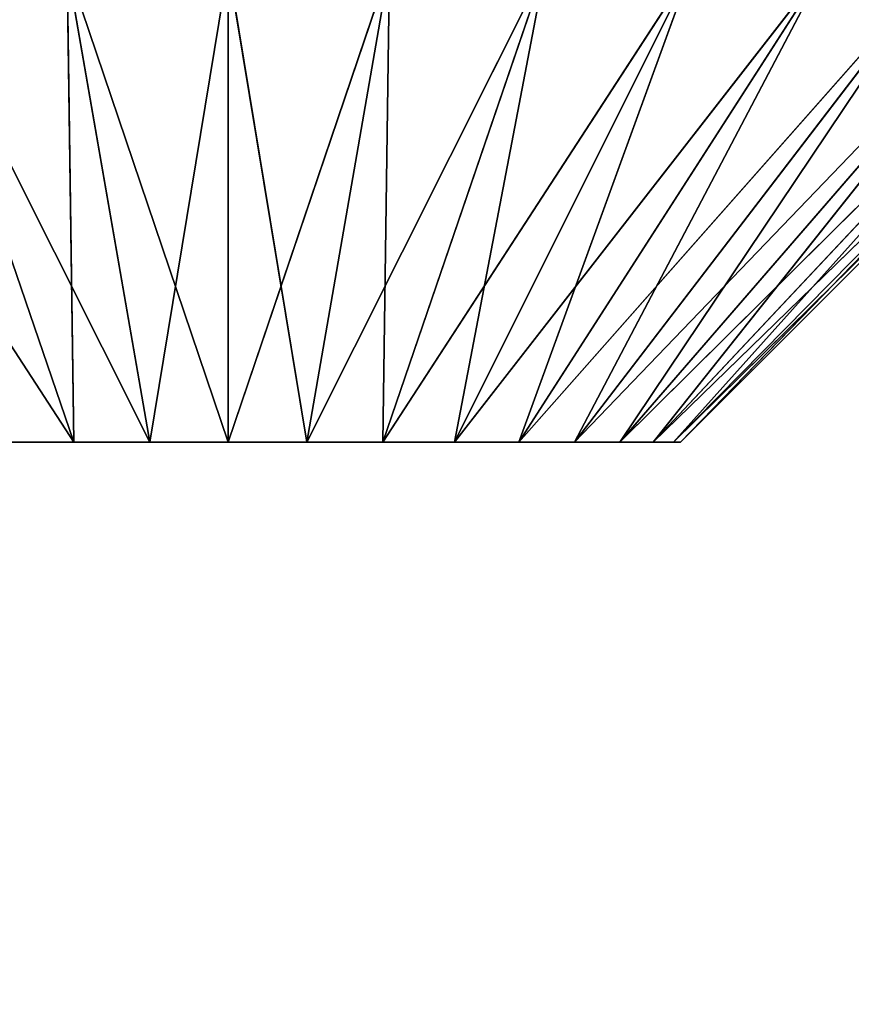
# Model space of a CAD drawing. Extents: x 1018 to 1408, y 0 to 124.
# Tile 241 of 244: x 1237.3 to 1239.05, y 114.77 to 116.84. Entities that reach past the tile are written whole.
import ezdxf

# ---------------------------------------------------------------- set-up
doc = ezdxf.new("R2010")
doc.units = 0
doc.header["$LTSCALE"] = 25.4
doc.layers.get('0').update_dxf_attribs({"color": 13, "linetype": 'CONTINUOUS'})

# ---------------------------------------------------------------- blocks, each defined once
blk = doc.blocks.new('PILLS-II-8264-8270_STL_1')
at = {"color": 7}
for p, q in [((222.2, 53.9255, 7.2617), (222.365, 52.9111, 8.2617)), ((222.2, 52.9255, 8.2617), (222.2, 53.9255, 7.2617)), ((222.2, 52.9255, 8.2617), (222.2, 53.9255, 7.2617)), ((222.2, 53.9255, 7.2617), (222.365, 52.9111, 8.2617)), ((222.035, 52.9111, 8.2617), (221.8614, 53.8959, 7.2617)), ((222.035, 52.9111, 8.2617), (221.8614, 53.8959, 7.2617)), ((222.2, 52.9255, 8.2617), (221.8614, 53.8959, 7.2617)), ((222.2, 52.9255, 8.2617), (221.8614, 53.8959, 7.2617)), ((222.365, 52.9111, 8.2617), (222.5386, 53.8959, 7.2617)), ((222.365, 52.9111, 8.2617), (222.5386, 53.8959, 7.2617)), ((222.5249, 52.8682, 8.2617), (222.5386, 53.8959, 7.2617)), ((222.5249, 52.8682, 8.2617), (222.5386, 53.8959, 7.2617)), ((221.8751, 52.8682, 8.2617), (221.5331, 53.8079, 7.2617)), ((221.8751, 52.8682, 8.2617), (221.5331, 53.8079, 7.2617)), ((222.035, 52.9111, 8.2617), (221.5331, 53.8079, 7.2617)), ((222.035, 52.9111, 8.2617), (221.5331, 53.8079, 7.2617)), ((222.5249, 52.8682, 8.2617), (222.8669, 53.8079, 7.2617)), ((222.5249, 52.8682, 8.2617), (222.8669, 53.8079, 7.2617)), ((222.675, 52.7982, 8.2617), (222.8669, 53.8079, 7.2617)), ((222.675, 52.7982, 8.2617), (222.8669, 53.8079, 7.2617)), ((221.8751, 52.8682, 8.2617), (221.225, 53.6642, 7.2617)), ((221.8751, 52.8682, 8.2617), (221.225, 53.6642, 7.2617)), ((222.675, 52.7982, 8.2617), (223.175, 53.6642, 7.2617)), ((222.675, 52.7982, 8.2617), (223.175, 53.6642, 7.2617)), ((222.8106, 52.7032, 8.2617), (223.175, 53.6642, 7.2617)), ((222.8106, 52.7032, 8.2617), (223.175, 53.6642, 7.2617)), ((222.8106, 52.7032, 8.2617), (223.4534, 53.4693, 7.2617)), ((222.8106, 52.7032, 8.2617), (223.4534, 53.4693, 7.2617)), ((222.9277, 52.5861, 8.2617), (223.4534, 53.4693, 7.2617)), ((222.9277, 52.5861, 8.2617), (223.4534, 53.4693, 7.2617)), ((222.9277, 52.5861, 8.2617), (223.6938, 53.2289, 7.2617)), ((222.9277, 52.5861, 8.2617), (223.6938, 53.2289, 7.2617)), ((223.0227, 52.4505, 8.2617), (223.6938, 53.2289, 7.2617)), ((223.0227, 52.4505, 8.2617), (223.6938, 53.2289, 7.2617)), ((223.0227, 52.4505, 8.2617), (223.8887, 52.9505, 7.2617)), ((223.0227, 52.4505, 8.2617), (223.8887, 52.9505, 7.2617)), ((223.0927, 52.3004, 8.2617), (223.8887, 52.9505, 7.2617)), ((223.0927, 52.3004, 8.2617), (223.8887, 52.9505, 7.2617)), ((222.2, 52.9255, 8.2617), (222.035, 52.9111, 8.2617)), ((222.2, 52.9255, 8.2617), (222.035, 52.9111, 8.2617)), ((222.365, 52.9111, 8.2617), (222.2, 52.9255, 8.2617)), ((222.2, 52.9255, 8.2617), (222.2, 51.9755, 8.2617)), ((222.2, 52.9255, 8.2617), (222.2, 51.9755, 8.2617)), ((222.365, 52.9111, 8.2617), (222.2, 52.9255, 8.2617)), ((222.035, 52.9111, 8.2617), (221.8751, 52.8682, 8.2617)), ((222.035, 52.9111, 8.2617), (221.8751, 52.8682, 8.2617)), ((222.2, 51.9755, 8.2617), (222.035, 52.9111, 8.2617)), ((222.2, 51.9755, 8.2617), (222.035, 52.9111, 8.2617)), ((222.365, 52.9111, 8.2617), (222.2, 51.9755, 8.2617)), ((222.365, 52.9111, 8.2617), (222.2, 51.9755, 8.2617)), ((222.5249, 52.8682, 8.2617), (222.365, 52.9111, 8.2617)), ((222.5249, 52.8682, 8.2617), (222.365, 52.9111, 8.2617)), ((221.8751, 52.8682, 8.2617), (221.725, 52.7982, 8.2617)), ((221.8751, 52.8682, 8.2617), (221.725, 52.7982, 8.2617)), ((221.8751, 52.8682, 8.2617), (222.2, 51.9755, 8.2617)), ((221.8751, 52.8682, 8.2617), (222.2, 51.9755, 8.2617)), ((222.2, 51.9755, 8.2617), (222.5249, 52.8682, 8.2617)), ((222.2, 51.9755, 8.2617), (222.5249, 52.8682, 8.2617)), ((222.675, 52.7982, 8.2617), (222.5249, 52.8682, 8.2617)), ((222.675, 52.7982, 8.2617), (222.5249, 52.8682, 8.2617)), ((221.725, 52.7982, 8.2617), (222.2, 51.9755, 8.2617)), ((221.725, 52.7982, 8.2617), (222.2, 51.9755, 8.2617)), ((222.675, 52.7982, 8.2617), (222.2, 51.9755, 8.2617)), ((222.675, 52.7982, 8.2617), (222.2, 51.9755, 8.2617)), ((222.8106, 52.7032, 8.2617), (222.675, 52.7982, 8.2617)), ((222.8106, 52.7032, 8.2617), (222.675, 52.7982, 8.2617)), ((222.2, 51.9755, 8.2617), (221.5893, 52.7032, 8.2617)), ((222.2, 51.9755, 8.2617), (221.5893, 52.7032, 8.2617)), ((222.8106, 52.7032, 8.2617), (222.2, 51.9755, 8.2617)), ((222.8106, 52.7032, 8.2617), (222.2, 51.9755, 8.2617)), ((222.9277, 52.5861, 8.2617), (222.8106, 52.7032, 8.2617)), ((222.9277, 52.5861, 8.2617), (222.8106, 52.7032, 8.2617)), ((223.0927, 52.3004, 8.2617), (224.0324, 52.6424, 7.2617)), ((223.0927, 52.3004, 8.2617), (224.0324, 52.6424, 7.2617)), ((223.1356, 52.1405, 8.2617), (224.0324, 52.6424, 7.2617)), ((223.1356, 52.1405, 8.2617), (224.0324, 52.6424, 7.2617)), ((221.4722, 52.5861, 8.2617), (222.2, 51.9755, 8.2617)), ((221.4722, 52.5861, 8.2617), (222.2, 51.9755, 8.2617)), ((222.2, 51.9755, 8.2617), (222.9277, 52.5861, 8.2617)), ((222.2, 51.9755, 8.2617), (222.9277, 52.5861, 8.2617)), ((223.0227, 52.4505, 8.2617), (222.9277, 52.5861, 8.2617)), ((223.0227, 52.4505, 8.2617), (222.9277, 52.5861, 8.2617)), ((221.3773, 52.4505, 8.2617), (222.2, 51.9755, 8.2617)), ((221.3773, 52.4505, 8.2617), (222.2, 51.9755, 8.2617)), ((223.0227, 52.4505, 8.2617), (222.2, 51.9755, 8.2617)), ((223.0227, 52.4505, 8.2617), (222.2, 51.9755, 8.2617)), ((223.0927, 52.3004, 8.2617), (223.0227, 52.4505, 8.2617)), ((223.0927, 52.3004, 8.2617), (223.0227, 52.4505, 8.2617)), ((222.2, 51.9755, 8.2617), (221.3073, 52.3004, 8.2617)), ((222.2, 51.9755, 8.2617), (221.3073, 52.3004, 8.2617)), ((223.0927, 52.3004, 8.2617), (222.2, 51.9755, 8.2617)), ((223.0927, 52.3004, 8.2617), (222.2, 51.9755, 8.2617)), ((223.1356, 52.1405, 8.2617), (223.0927, 52.3004, 8.2617)), ((223.1356, 52.1405, 8.2617), (223.0927, 52.3004, 8.2617)), ((223.1356, 52.1405, 8.2617), (224.1204, 52.3141, 7.2617)), ((223.1356, 52.1405, 8.2617), (224.1204, 52.3141, 7.2617)), ((223.15, 51.9755, 8.2617), (224.1204, 52.3141, 7.2617)), ((223.15, 51.9755, 8.2617), (224.1204, 52.3141, 7.2617)), ((221.2644, 52.1405, 8.2617), (222.2, 51.9755, 8.2617)), ((221.2644, 52.1405, 8.2617), (222.2, 51.9755, 8.2617)), ((222.2, 51.9755, 8.2617), (223.1356, 52.1405, 8.2617)), ((222.2, 51.9755, 8.2617), (223.1356, 52.1405, 8.2617)), ((223.15, 51.9755, 8.2617), (223.1356, 52.1405, 8.2617)), ((223.15, 51.9755, 8.2617), (223.1356, 52.1405, 8.2617)), ((221.25, 51.9755, 8.2617), (222.2, 51.9755, 8.2617)), ((221.25, 51.9755, 8.2617), (222.2, 51.9755, 8.2617)), ((222.2, 51.9755, 8.2617), (221.2644, 51.8105, 8.2617)), ((222.2, 51.9755, 8.2617), (221.2644, 51.8105, 8.2617)), ((221.3073, 51.6506, 8.2617), (222.2, 51.9755, 8.2617)), ((221.3073, 51.6506, 8.2617), (222.2, 51.9755, 8.2617)), ((221.3773, 51.5005, 8.2617), (222.2, 51.9755, 8.2617)), ((221.3773, 51.5005, 8.2617), (222.2, 51.9755, 8.2617)), ((222.2, 51.9755, 8.2617), (221.4722, 51.3649, 8.2617)), ((222.2, 51.9755, 8.2617), (221.4722, 51.3649, 8.2617)), ((221.5893, 51.2478, 8.2617), (222.2, 51.9755, 8.2617)), ((221.5893, 51.2478, 8.2617), (222.2, 51.9755, 8.2617)), ((221.725, 51.1528, 8.2617), (222.2, 51.9755, 8.2617)), ((221.725, 51.1528, 8.2617), (222.2, 51.9755, 8.2617)), ((222.2, 51.9755, 8.2617), (221.8751, 51.0828, 8.2617)), ((222.2, 51.9755, 8.2617), (221.8751, 51.0828, 8.2617)), ((222.035, 51.0399, 8.2617), (222.2, 51.9755, 8.2617)), ((222.035, 51.0399, 8.2617), (222.2, 51.9755, 8.2617)), ((222.2, 51.0255, 8.2617), (222.2, 51.9755, 8.2617)), ((222.2, 51.0255, 8.2617), (222.2, 51.9755, 8.2617)), ((222.365, 51.0399, 8.2617), (222.2, 51.9755, 8.2617)), ((223.1356, 51.8105, 8.2617), (222.2, 51.9755, 8.2617)), ((222.2, 51.9755, 8.2617), (223.0927, 51.6506, 8.2617)), ((223.1356, 51.8105, 8.2617), (222.2, 51.9755, 8.2617)), ((223.15, 51.9755, 8.2617), (222.2, 51.9755, 8.2617)), ((223.15, 51.9755, 8.2617), (222.2, 51.9755, 8.2617)), ((222.9277, 51.3649, 8.2617), (222.2, 51.9755, 8.2617)), ((222.2, 51.9755, 8.2617), (222.8106, 51.2478, 8.2617)), ((222.9277, 51.3649, 8.2617), (222.2, 51.9755, 8.2617)), ((223.0227, 51.5005, 8.2617), (222.2, 51.9755, 8.2617)), ((223.0227, 51.5005, 8.2617), (222.2, 51.9755, 8.2617)), ((222.2, 51.9755, 8.2617), (223.0927, 51.6506, 8.2617)), ((222.5249, 51.0828, 8.2617), (222.2, 51.9755, 8.2617)), ((222.365, 51.0399, 8.2617), (222.2, 51.9755, 8.2617)), ((222.5249, 51.0828, 8.2617), (222.2, 51.9755, 8.2617)), ((222.675, 51.1528, 8.2617), (222.2, 51.9755, 8.2617)), ((222.675, 51.1528, 8.2617), (222.2, 51.9755, 8.2617)), ((222.2, 51.9755, 8.2617), (222.8106, 51.2478, 8.2617)), ((223.1356, 51.8105, 8.2617), (223.15, 51.9755, 8.2617)), ((223.1356, 51.8105, 8.2617), (223.15, 51.9755, 8.2617)), ((223.1356, 51.8105, 8.2617), (224.15, 51.9755, 7.2617)), ((223.1356, 51.8105, 8.2617), (224.15, 51.9755, 7.2617)), ((223.15, 51.9755, 8.2617), (224.15, 51.9755, 7.2617)), ((223.15, 51.9755, 8.2617), (224.15, 51.9755, 7.2617)), ((223.0927, 51.6506, 8.2617), (223.1356, 51.8105, 8.2617)), ((223.0927, 51.6506, 8.2617), (223.1356, 51.8105, 8.2617)), ((223.1356, 51.8105, 8.2617), (224.1204, 51.6369, 7.2617)), ((223.1356, 51.8105, 8.2617), (224.1204, 51.6369, 7.2617)), ((223.0227, 51.5005, 8.2617), (223.0927, 51.6506, 8.2617)), ((223.0227, 51.5005, 8.2617), (223.0927, 51.6506, 8.2617)), ((223.0927, 51.6506, 8.2617), (224.1204, 51.6369, 7.2617)), ((223.0927, 51.6506, 8.2617), (224.1204, 51.6369, 7.2617)), ((223.0927, 51.6506, 8.2617), (224.0324, 51.3086, 7.2617)), ((223.0927, 51.6506, 8.2617), (224.0324, 51.3086, 7.2617)), ((222.9277, 51.3649, 8.2617), (223.0227, 51.5005, 8.2617)), ((222.9277, 51.3649, 8.2617), (223.0227, 51.5005, 8.2617)), ((223.0227, 51.5005, 8.2617), (224.0324, 51.3086, 7.2617)), ((223.0227, 51.5005, 8.2617), (224.0324, 51.3086, 7.2617)), ((223.0227, 51.5005, 8.2617), (223.8887, 51.0005, 7.2617)), ((223.0227, 51.5005, 8.2617), (223.8887, 51.0005, 7.2617)), ((222.8106, 51.2478, 8.2617), (222.9277, 51.3649, 8.2617)), ((222.8106, 51.2478, 8.2617), (222.9277, 51.3649, 8.2617)), ((222.9277, 51.3649, 8.2617), (223.8887, 51.0005, 7.2617)), ((222.9277, 51.3649, 8.2617), (223.8887, 51.0005, 7.2617)), ((222.9277, 51.3649, 8.2617), (223.6938, 50.7221, 7.2617)), ((222.9277, 51.3649, 8.2617), (223.6938, 50.7221, 7.2617)), ((222.675, 51.1528, 8.2617), (222.8106, 51.2478, 8.2617)), ((222.675, 51.1528, 8.2617), (222.8106, 51.2478, 8.2617)), ((222.8106, 51.2478, 8.2617), (223.6938, 50.7221, 7.2617)), ((222.8106, 51.2478, 8.2617), (223.6938, 50.7221, 7.2617)), ((222.8106, 51.2478, 8.2617), (223.4534, 50.4817, 7.2617)), ((222.8106, 51.2478, 8.2617), (223.4534, 50.4817, 7.2617)), ((221.725, 51.1528, 8.2617), (221.8751, 51.0828, 8.2617)), ((221.725, 51.1528, 8.2617), (221.8751, 51.0828, 8.2617)), ((222.5249, 51.0828, 8.2617), (222.675, 51.1528, 8.2617)), ((222.5249, 51.0828, 8.2617), (222.675, 51.1528, 8.2617)), ((222.675, 51.1528, 8.2617), (223.4534, 50.4817, 7.2617)), ((222.675, 51.1528, 8.2617), (223.4534, 50.4817, 7.2617)), ((222.675, 51.1528, 8.2617), (223.175, 50.2868, 7.2617)), ((222.675, 51.1528, 8.2617), (223.175, 50.2868, 7.2617)), ((221.8751, 51.0828, 8.2617), (221.5331, 50.1431, 7.2617)), ((221.8751, 51.0828, 8.2617), (221.5331, 50.1431, 7.2617)), ((221.8751, 51.0828, 8.2617), (221.8614, 50.0551, 7.2617)), ((221.8751, 51.0828, 8.2617), (221.8614, 50.0551, 7.2617)), ((221.8751, 51.0828, 8.2617), (222.035, 51.0399, 8.2617)), ((221.8751, 51.0828, 8.2617), (222.035, 51.0399, 8.2617)), ((222.365, 51.0399, 8.2617), (222.5249, 51.0828, 8.2617)), ((222.365, 51.0399, 8.2617), (222.5249, 51.0828, 8.2617)), ((222.5249, 51.0828, 8.2617), (223.175, 50.2868, 7.2617)), ((222.5249, 51.0828, 8.2617), (223.175, 50.2868, 7.2617)), ((222.5249, 51.0828, 8.2617), (222.8669, 50.1431, 7.2617)), ((222.5249, 51.0828, 8.2617), (222.8669, 50.1431, 7.2617)), ((222.035, 51.0399, 8.2617), (221.8614, 50.0551, 7.2617)), ((222.035, 51.0399, 8.2617), (221.8614, 50.0551, 7.2617)), ((222.035, 51.0399, 8.2617), (222.2, 51.0255, 8.2617)), ((222.035, 51.0399, 8.2617), (222.2, 51.0255, 8.2617)), ((222.035, 51.0399, 8.2617), (222.2, 50.0255, 7.2617)), ((222.035, 51.0399, 8.2617), (222.2, 50.0255, 7.2617)), ((222.2, 51.0255, 8.2617), (222.365, 51.0399, 8.2617)), ((222.2, 51.0255, 8.2617), (222.365, 51.0399, 8.2617)), ((222.365, 51.0399, 8.2617), (222.8669, 50.1431, 7.2617)), ((222.365, 51.0399, 8.2617), (222.8669, 50.1431, 7.2617)), ((222.365, 51.0399, 8.2617), (222.5386, 50.0551, 7.2617)), ((222.365, 51.0399, 8.2617), (222.5386, 50.0551, 7.2617)), ((222.2, 51.0255, 8.2617), (222.5386, 50.0551, 7.2617)), ((222.2, 51.0255, 8.2617), (222.5386, 50.0551, 7.2617)), ((222.2, 51.0255, 8.2617), (222.2, 50.0255, 7.2617)), ((222.2, 51.0255, 8.2617), (222.2, 50.0255, 7.2617))]:
    blk.add_line(p, q, dxfattribs=at)
mesh = blk.add_polyface(dxfattribs=at)
corners = [(222.2, 52.9255, 8.2617), (222.2, 53.9255, 7.2617), (221.8614, 53.8959, 7.2617)]
mesh.append_faces([[corners[k] for k in face] for face in [(0, 1, 2)]], dxfattribs={"color": 7})
mesh = blk.add_polyface(dxfattribs=at)
corners = [(222.365, 52.9111, 8.2617), (222.5386, 53.8959, 7.2617), (222.2, 53.9255, 7.2617)]
mesh.append_faces([[corners[k] for k in face] for face in [(0, 1, 2)]], dxfattribs={"color": 7})
mesh = blk.add_polyface(dxfattribs=at)
corners = [(222.365, 52.9111, 8.2617), (222.2, 53.9255, 7.2617), (222.2, 52.9255, 8.2617)]
mesh.append_faces([[corners[k] for k in face] for face in [(0, 1, 2)]], dxfattribs={"color": 7})
mesh = blk.add_polyface(dxfattribs=at)
corners = [(222.035, 52.9111, 8.2617), (221.8614, 53.8959, 7.2617), (221.5331, 53.8079, 7.2617)]
mesh.append_faces([[corners[k] for k in face] for face in [(0, 1, 2)]], dxfattribs={"color": 7})
mesh = blk.add_polyface(dxfattribs=at)
corners = [(222.2, 52.9255, 8.2617), (221.8614, 53.8959, 7.2617), (222.035, 52.9111, 8.2617)]
mesh.append_faces([[corners[k] for k in face] for face in [(0, 1, 2)]], dxfattribs={"color": 7})
mesh = blk.add_polyface(dxfattribs=at)
corners = [(222.5386, 53.8959, 7.2617), (222.365, 52.9111, 8.2617), (222.5249, 52.8682, 8.2617)]
mesh.append_faces([[corners[k] for k in face] for face in [(0, 1, 2)]], dxfattribs={"color": 7})
mesh = blk.add_polyface(dxfattribs=at)
corners = [(222.8669, 53.8079, 7.2617), (222.5386, 53.8959, 7.2617), (222.5249, 52.8682, 8.2617)]
mesh.append_faces([[corners[k] for k in face] for face in [(0, 1, 2)]], dxfattribs={"color": 7})
mesh = blk.add_polyface(dxfattribs=at)
corners = [(221.8751, 52.8682, 8.2617), (221.5331, 53.8079, 7.2617), (221.225, 53.6642, 7.2617)]
mesh.append_faces([[corners[k] for k in face] for face in [(0, 1, 2)]], dxfattribs={"color": 7})
mesh = blk.add_polyface(dxfattribs=at)
corners = [(222.035, 52.9111, 8.2617), (221.5331, 53.8079, 7.2617), (221.8751, 52.8682, 8.2617)]
mesh.append_faces([[corners[k] for k in face] for face in [(0, 1, 2)]], dxfattribs={"color": 7})
mesh = blk.add_polyface(dxfattribs=at)
corners = [(222.8669, 53.8079, 7.2617), (222.5249, 52.8682, 8.2617), (222.675, 52.7982, 8.2617)]
mesh.append_faces([[corners[k] for k in face] for face in [(0, 1, 2)]], dxfattribs={"color": 7})
mesh = blk.add_polyface(dxfattribs=at)
corners = [(223.175, 53.6642, 7.2617), (222.8669, 53.8079, 7.2617), (222.675, 52.7982, 8.2617)]
mesh.append_faces([[corners[k] for k in face] for face in [(0, 1, 2)]], dxfattribs={"color": 7})
mesh = blk.add_polyface(dxfattribs=at)
corners = [(221.8751, 52.8682, 8.2617), (221.225, 53.6642, 7.2617), (221.725, 52.7982, 8.2617)]
mesh.append_faces([[corners[k] for k in face] for face in [(0, 1, 2)]], dxfattribs={"color": 7})
mesh = blk.add_polyface(dxfattribs=at)
corners = [(223.175, 53.6642, 7.2617), (222.675, 52.7982, 8.2617), (222.8106, 52.7032, 8.2617)]
mesh.append_faces([[corners[k] for k in face] for face in [(0, 1, 2)]], dxfattribs={"color": 7})
mesh = blk.add_polyface(dxfattribs=at)
corners = [(223.4534, 53.4693, 7.2617), (223.175, 53.6642, 7.2617), (222.8106, 52.7032, 8.2617)]
mesh.append_faces([[corners[k] for k in face] for face in [(0, 1, 2)]], dxfattribs={"color": 7})
mesh = blk.add_polyface(dxfattribs=at)
corners = [(223.4534, 53.4693, 7.2617), (222.8106, 52.7032, 8.2617), (222.9277, 52.5861, 8.2617)]
mesh.append_faces([[corners[k] for k in face] for face in [(0, 1, 2)]], dxfattribs={"color": 7})
mesh = blk.add_polyface(dxfattribs=at)
corners = [(223.6938, 53.2289, 7.2617), (223.4534, 53.4693, 7.2617), (222.9277, 52.5861, 8.2617)]
mesh.append_faces([[corners[k] for k in face] for face in [(0, 1, 2)]], dxfattribs={"color": 7})
mesh = blk.add_polyface(dxfattribs=at)
corners = [(223.6938, 53.2289, 7.2617), (222.9277, 52.5861, 8.2617), (223.0227, 52.4505, 8.2617)]
mesh.append_faces([[corners[k] for k in face] for face in [(0, 1, 2)]], dxfattribs={"color": 7})
mesh = blk.add_polyface(dxfattribs=at)
corners = [(223.8887, 52.9505, 7.2617), (223.6938, 53.2289, 7.2617), (223.0227, 52.4505, 8.2617)]
mesh.append_faces([[corners[k] for k in face] for face in [(0, 1, 2)]], dxfattribs={"color": 7})
mesh = blk.add_polyface(dxfattribs=at)
corners = [(223.8887, 52.9505, 7.2617), (223.0227, 52.4505, 8.2617), (223.0927, 52.3004, 8.2617)]
mesh.append_faces([[corners[k] for k in face] for face in [(0, 1, 2)]], dxfattribs={"color": 7})
mesh = blk.add_polyface(dxfattribs=at)
corners = [(224.0324, 52.6424, 7.2617), (223.8887, 52.9505, 7.2617), (223.0927, 52.3004, 8.2617)]
mesh.append_faces([[corners[k] for k in face] for face in [(0, 1, 2)]], dxfattribs={"color": 7})
mesh = blk.add_polyface(dxfattribs=at)
corners = [(222.2, 52.9255, 8.2617), (222.035, 52.9111, 8.2617), (222.2, 51.9755, 8.2617)]
mesh.append_faces([[corners[k] for k in face] for face in [(0, 1, 2)]], dxfattribs={"color": 7})
mesh = blk.add_polyface(dxfattribs=at)
corners = [(222.365, 52.9111, 8.2617), (222.2, 52.9255, 8.2617), (222.2, 51.9755, 8.2617)]
mesh.append_faces([[corners[k] for k in face] for face in [(0, 1, 2)]], dxfattribs={"color": 7})
mesh = blk.add_polyface(dxfattribs=at)
corners = [(222.2, 51.9755, 8.2617), (222.035, 52.9111, 8.2617), (221.8751, 52.8682, 8.2617)]
mesh.append_faces([[corners[k] for k in face] for face in [(0, 1, 2)]], dxfattribs={"color": 7})
mesh = blk.add_polyface(dxfattribs=at)
corners = [(222.5249, 52.8682, 8.2617), (222.365, 52.9111, 8.2617), (222.2, 51.9755, 8.2617)]
mesh.append_faces([[corners[k] for k in face] for face in [(0, 1, 2)]], dxfattribs={"color": 7})
mesh = blk.add_polyface(dxfattribs=at)
corners = [(222.2, 51.9755, 8.2617), (221.8751, 52.8682, 8.2617), (221.725, 52.7982, 8.2617)]
mesh.append_faces([[corners[k] for k in face] for face in [(0, 1, 2)]], dxfattribs={"color": 7})
mesh = blk.add_polyface(dxfattribs=at)
corners = [(222.675, 52.7982, 8.2617), (222.5249, 52.8682, 8.2617), (222.2, 51.9755, 8.2617)]
mesh.append_faces([[corners[k] for k in face] for face in [(0, 1, 2)]], dxfattribs={"color": 7})
mesh = blk.add_polyface(dxfattribs=at)
corners = [(222.2, 51.9755, 8.2617), (221.725, 52.7982, 8.2617), (221.5893, 52.7032, 8.2617)]
mesh.append_faces([[corners[k] for k in face] for face in [(0, 1, 2)]], dxfattribs={"color": 7})
mesh = blk.add_polyface(dxfattribs=at)
corners = [(222.8106, 52.7032, 8.2617), (222.675, 52.7982, 8.2617), (222.2, 51.9755, 8.2617)]
mesh.append_faces([[corners[k] for k in face] for face in [(0, 1, 2)]], dxfattribs={"color": 7})
mesh = blk.add_polyface(dxfattribs=at)
corners = [(222.2, 51.9755, 8.2617), (221.5893, 52.7032, 8.2617), (221.4722, 52.5861, 8.2617)]
mesh.append_faces([[corners[k] for k in face] for face in [(0, 1, 2)]], dxfattribs={"color": 7})
mesh = blk.add_polyface(dxfattribs=at)
corners = [(222.9277, 52.5861, 8.2617), (222.8106, 52.7032, 8.2617), (222.2, 51.9755, 8.2617)]
mesh.append_faces([[corners[k] for k in face] for face in [(0, 1, 2)]], dxfattribs={"color": 7})
mesh = blk.add_polyface(dxfattribs=at)
corners = [(224.0324, 52.6424, 7.2617), (223.0927, 52.3004, 8.2617), (223.1356, 52.1405, 8.2617)]
mesh.append_faces([[corners[k] for k in face] for face in [(0, 1, 2)]], dxfattribs={"color": 7})
mesh = blk.add_polyface(dxfattribs=at)
corners = [(224.1204, 52.3141, 7.2617), (224.0324, 52.6424, 7.2617), (223.1356, 52.1405, 8.2617)]
mesh.append_faces([[corners[k] for k in face] for face in [(0, 1, 2)]], dxfattribs={"color": 7})
mesh = blk.add_polyface(dxfattribs=at)
corners = [(222.2, 51.9755, 8.2617), (221.4722, 52.5861, 8.2617), (221.3773, 52.4505, 8.2617)]
mesh.append_faces([[corners[k] for k in face] for face in [(0, 1, 2)]], dxfattribs={"color": 7})
mesh = blk.add_polyface(dxfattribs=at)
corners = [(223.0227, 52.4505, 8.2617), (222.9277, 52.5861, 8.2617), (222.2, 51.9755, 8.2617)]
mesh.append_faces([[corners[k] for k in face] for face in [(0, 1, 2)]], dxfattribs={"color": 7})
mesh = blk.add_polyface(dxfattribs=at)
corners = [(222.2, 51.9755, 8.2617), (221.3773, 52.4505, 8.2617), (221.3073, 52.3004, 8.2617)]
mesh.append_faces([[corners[k] for k in face] for face in [(0, 1, 2)]], dxfattribs={"color": 7})
mesh = blk.add_polyface(dxfattribs=at)
corners = [(223.0927, 52.3004, 8.2617), (223.0227, 52.4505, 8.2617), (222.2, 51.9755, 8.2617)]
mesh.append_faces([[corners[k] for k in face] for face in [(0, 1, 2)]], dxfattribs={"color": 7})
mesh = blk.add_polyface(dxfattribs=at)
corners = [(222.2, 51.9755, 8.2617), (221.3073, 52.3004, 8.2617), (221.2644, 52.1405, 8.2617)]
mesh.append_faces([[corners[k] for k in face] for face in [(0, 1, 2)]], dxfattribs={"color": 7})
mesh = blk.add_polyface(dxfattribs=at)
corners = [(223.1356, 52.1405, 8.2617), (223.0927, 52.3004, 8.2617), (222.2, 51.9755, 8.2617)]
mesh.append_faces([[corners[k] for k in face] for face in [(0, 1, 2)]], dxfattribs={"color": 7})
mesh = blk.add_polyface(dxfattribs=at)
corners = [(224.1204, 52.3141, 7.2617), (223.1356, 52.1405, 8.2617), (223.15, 51.9755, 8.2617)]
mesh.append_faces([[corners[k] for k in face] for face in [(0, 1, 2)]], dxfattribs={"color": 7})
mesh = blk.add_polyface(dxfattribs=at)
corners = [(224.1204, 52.3141, 7.2617), (223.15, 51.9755, 8.2617), (224.15, 51.9755, 7.2617)]
mesh.append_faces([[corners[k] for k in face] for face in [(0, 1, 2)]], dxfattribs={"color": 7})
mesh = blk.add_polyface(dxfattribs=at)
corners = [(222.2, 51.9755, 8.2617), (221.2644, 52.1405, 8.2617), (221.25, 51.9755, 8.2617)]
mesh.append_faces([[corners[k] for k in face] for face in [(0, 1, 2)]], dxfattribs={"color": 7})
mesh = blk.add_polyface(dxfattribs=at)
corners = [(223.15, 51.9755, 8.2617), (223.1356, 52.1405, 8.2617), (222.2, 51.9755, 8.2617)]
mesh.append_faces([[corners[k] for k in face] for face in [(0, 1, 2)]], dxfattribs={"color": 7})
mesh = blk.add_polyface(dxfattribs=at)
corners = [(222.2, 51.9755, 8.2617), (221.25, 51.9755, 8.2617), (221.2644, 51.8105, 8.2617)]
mesh.append_faces([[corners[k] for k in face] for face in [(0, 1, 2)]], dxfattribs={"color": 7})
mesh = blk.add_polyface(dxfattribs=at)
corners = [(222.2, 51.9755, 8.2617), (221.2644, 51.8105, 8.2617), (221.3073, 51.6506, 8.2617)]
mesh.append_faces([[corners[k] for k in face] for face in [(0, 1, 2)]], dxfattribs={"color": 7})
mesh = blk.add_polyface(dxfattribs=at)
corners = [(222.2, 51.9755, 8.2617), (221.3073, 51.6506, 8.2617), (221.3773, 51.5005, 8.2617)]
mesh.append_faces([[corners[k] for k in face] for face in [(0, 1, 2)]], dxfattribs={"color": 7})
mesh = blk.add_polyface(dxfattribs=at)
corners = [(222.2, 51.9755, 8.2617), (221.3773, 51.5005, 8.2617), (221.4722, 51.3649, 8.2617)]
mesh.append_faces([[corners[k] for k in face] for face in [(0, 1, 2)]], dxfattribs={"color": 7})
mesh = blk.add_polyface(dxfattribs=at)
corners = [(222.2, 51.9755, 8.2617), (221.4722, 51.3649, 8.2617), (221.5893, 51.2478, 8.2617)]
mesh.append_faces([[corners[k] for k in face] for face in [(0, 1, 2)]], dxfattribs={"color": 7})
mesh = blk.add_polyface(dxfattribs=at)
corners = [(222.2, 51.9755, 8.2617), (221.5893, 51.2478, 8.2617), (221.725, 51.1528, 8.2617)]
mesh.append_faces([[corners[k] for k in face] for face in [(0, 1, 2)]], dxfattribs={"color": 7})
mesh = blk.add_polyface(dxfattribs=at)
corners = [(222.2, 51.9755, 8.2617), (221.725, 51.1528, 8.2617), (221.8751, 51.0828, 8.2617)]
mesh.append_faces([[corners[k] for k in face] for face in [(0, 1, 2)]], dxfattribs={"color": 7})
mesh = blk.add_polyface(dxfattribs=at)
corners = [(222.2, 51.9755, 8.2617), (221.8751, 51.0828, 8.2617), (222.035, 51.0399, 8.2617)]
mesh.append_faces([[corners[k] for k in face] for face in [(0, 1, 2)]], dxfattribs={"color": 7})
mesh = blk.add_polyface(dxfattribs=at)
corners = [(222.2, 51.9755, 8.2617), (222.035, 51.0399, 8.2617), (222.2, 51.0255, 8.2617)]
mesh.append_faces([[corners[k] for k in face] for face in [(0, 1, 2)]], dxfattribs={"color": 7})
mesh = blk.add_polyface(dxfattribs=at)
corners = [(222.365, 51.0399, 8.2617), (222.2, 51.9755, 8.2617), (222.2, 51.0255, 8.2617)]
mesh.append_faces([[corners[k] for k in face] for face in [(0, 1, 2)]], dxfattribs={"color": 7})
mesh = blk.add_polyface(dxfattribs=at)
corners = [(223.1356, 51.8105, 8.2617), (222.2, 51.9755, 8.2617), (223.0927, 51.6506, 8.2617)]
mesh.append_faces([[corners[k] for k in face] for face in [(0, 1, 2)]], dxfattribs={"color": 7})
mesh = blk.add_polyface(dxfattribs=at)
corners = [(223.15, 51.9755, 8.2617), (222.2, 51.9755, 8.2617), (223.1356, 51.8105, 8.2617)]
mesh.append_faces([[corners[k] for k in face] for face in [(0, 1, 2)]], dxfattribs={"color": 7})
mesh = blk.add_polyface(dxfattribs=at)
corners = [(222.9277, 51.3649, 8.2617), (222.2, 51.9755, 8.2617), (222.8106, 51.2478, 8.2617)]
mesh.append_faces([[corners[k] for k in face] for face in [(0, 1, 2)]], dxfattribs={"color": 7})
mesh = blk.add_polyface(dxfattribs=at)
corners = [(223.0227, 51.5005, 8.2617), (222.2, 51.9755, 8.2617), (222.9277, 51.3649, 8.2617)]
mesh.append_faces([[corners[k] for k in face] for face in [(0, 1, 2)]], dxfattribs={"color": 7})
mesh = blk.add_polyface(dxfattribs=at)
corners = [(223.0927, 51.6506, 8.2617), (222.2, 51.9755, 8.2617), (223.0227, 51.5005, 8.2617)]
mesh.append_faces([[corners[k] for k in face] for face in [(0, 1, 2)]], dxfattribs={"color": 7})
mesh = blk.add_polyface(dxfattribs=at)
corners = [(222.5249, 51.0828, 8.2617), (222.2, 51.9755, 8.2617), (222.365, 51.0399, 8.2617)]
mesh.append_faces([[corners[k] for k in face] for face in [(0, 1, 2)]], dxfattribs={"color": 7})
mesh = blk.add_polyface(dxfattribs=at)
corners = [(222.675, 51.1528, 8.2617), (222.2, 51.9755, 8.2617), (222.5249, 51.0828, 8.2617)]
mesh.append_faces([[corners[k] for k in face] for face in [(0, 1, 2)]], dxfattribs={"color": 7})
mesh = blk.add_polyface(dxfattribs=at)
corners = [(222.8106, 51.2478, 8.2617), (222.2, 51.9755, 8.2617), (222.675, 51.1528, 8.2617)]
mesh.append_faces([[corners[k] for k in face] for face in [(0, 1, 2)]], dxfattribs={"color": 7})
mesh = blk.add_polyface(dxfattribs=at)
corners = [(223.15, 51.9755, 8.2617), (223.1356, 51.8105, 8.2617), (224.15, 51.9755, 7.2617)]
mesh.append_faces([[corners[k] for k in face] for face in [(0, 1, 2)]], dxfattribs={"color": 7})
mesh = blk.add_polyface(dxfattribs=at)
corners = [(224.15, 51.9755, 7.2617), (223.1356, 51.8105, 8.2617), (224.1204, 51.6369, 7.2617)]
mesh.append_faces([[corners[k] for k in face] for face in [(0, 1, 2)]], dxfattribs={"color": 7})
mesh = blk.add_polyface(dxfattribs=at)
corners = [(224.1204, 51.6369, 7.2617), (223.1356, 51.8105, 8.2617), (223.0927, 51.6506, 8.2617)]
mesh.append_faces([[corners[k] for k in face] for face in [(0, 1, 2)]], dxfattribs={"color": 7})
mesh = blk.add_polyface(dxfattribs=at)
corners = [(224.0324, 51.3086, 7.2617), (223.0927, 51.6506, 8.2617), (223.0227, 51.5005, 8.2617)]
mesh.append_faces([[corners[k] for k in face] for face in [(0, 1, 2)]], dxfattribs={"color": 7})
mesh = blk.add_polyface(dxfattribs=at)
corners = [(224.1204, 51.6369, 7.2617), (223.0927, 51.6506, 8.2617), (224.0324, 51.3086, 7.2617)]
mesh.append_faces([[corners[k] for k in face] for face in [(0, 1, 2)]], dxfattribs={"color": 7})
mesh = blk.add_polyface(dxfattribs=at)
corners = [(223.8887, 51.0005, 7.2617), (223.0227, 51.5005, 8.2617), (222.9277, 51.3649, 8.2617)]
mesh.append_faces([[corners[k] for k in face] for face in [(0, 1, 2)]], dxfattribs={"color": 7})
mesh = blk.add_polyface(dxfattribs=at)
corners = [(224.0324, 51.3086, 7.2617), (223.0227, 51.5005, 8.2617), (223.8887, 51.0005, 7.2617)]
mesh.append_faces([[corners[k] for k in face] for face in [(0, 1, 2)]], dxfattribs={"color": 7})
mesh = blk.add_polyface(dxfattribs=at)
corners = [(223.6938, 50.7221, 7.2617), (222.9277, 51.3649, 8.2617), (222.8106, 51.2478, 8.2617)]
mesh.append_faces([[corners[k] for k in face] for face in [(0, 1, 2)]], dxfattribs={"color": 7})
mesh = blk.add_polyface(dxfattribs=at)
corners = [(223.8887, 51.0005, 7.2617), (222.9277, 51.3649, 8.2617), (223.6938, 50.7221, 7.2617)]
mesh.append_faces([[corners[k] for k in face] for face in [(0, 1, 2)]], dxfattribs={"color": 7})
mesh = blk.add_polyface(dxfattribs=at)
corners = [(223.4534, 50.4817, 7.2617), (222.8106, 51.2478, 8.2617), (222.675, 51.1528, 8.2617)]
mesh.append_faces([[corners[k] for k in face] for face in [(0, 1, 2)]], dxfattribs={"color": 7})
mesh = blk.add_polyface(dxfattribs=at)
corners = [(223.6938, 50.7221, 7.2617), (222.8106, 51.2478, 8.2617), (223.4534, 50.4817, 7.2617)]
mesh.append_faces([[corners[k] for k in face] for face in [(0, 1, 2)]], dxfattribs={"color": 7})
mesh = blk.add_polyface(dxfattribs=at)
corners = [(221.8751, 51.0828, 8.2617), (221.725, 51.1528, 8.2617), (221.5331, 50.1431, 7.2617)]
mesh.append_faces([[corners[k] for k in face] for face in [(0, 1, 2)]], dxfattribs={"color": 7})
mesh = blk.add_polyface(dxfattribs=at)
corners = [(223.175, 50.2868, 7.2617), (222.675, 51.1528, 8.2617), (222.5249, 51.0828, 8.2617)]
mesh.append_faces([[corners[k] for k in face] for face in [(0, 1, 2)]], dxfattribs={"color": 7})
mesh = blk.add_polyface(dxfattribs=at)
corners = [(223.4534, 50.4817, 7.2617), (222.675, 51.1528, 8.2617), (223.175, 50.2868, 7.2617)]
mesh.append_faces([[corners[k] for k in face] for face in [(0, 1, 2)]], dxfattribs={"color": 7})
mesh = blk.add_polyface(dxfattribs=at)
corners = [(221.8751, 51.0828, 8.2617), (221.5331, 50.1431, 7.2617), (221.8614, 50.0551, 7.2617)]
mesh.append_faces([[corners[k] for k in face] for face in [(0, 1, 2)]], dxfattribs={"color": 7})
mesh = blk.add_polyface(dxfattribs=at)
corners = [(222.035, 51.0399, 8.2617), (221.8751, 51.0828, 8.2617), (221.8614, 50.0551, 7.2617)]
mesh.append_faces([[corners[k] for k in face] for face in [(0, 1, 2)]], dxfattribs={"color": 7})
mesh = blk.add_polyface(dxfattribs=at)
corners = [(222.8669, 50.1431, 7.2617), (222.5249, 51.0828, 8.2617), (222.365, 51.0399, 8.2617)]
mesh.append_faces([[corners[k] for k in face] for face in [(0, 1, 2)]], dxfattribs={"color": 7})
mesh = blk.add_polyface(dxfattribs=at)
corners = [(223.175, 50.2868, 7.2617), (222.5249, 51.0828, 8.2617), (222.8669, 50.1431, 7.2617)]
mesh.append_faces([[corners[k] for k in face] for face in [(0, 1, 2)]], dxfattribs={"color": 7})
mesh = blk.add_polyface(dxfattribs=at)
corners = [(222.035, 51.0399, 8.2617), (221.8614, 50.0551, 7.2617), (222.2, 50.0255, 7.2617)]
mesh.append_faces([[corners[k] for k in face] for face in [(0, 1, 2)]], dxfattribs={"color": 7})
mesh = blk.add_polyface(dxfattribs=at)
corners = [(222.035, 51.0399, 8.2617), (222.2, 50.0255, 7.2617), (222.2, 51.0255, 8.2617)]
mesh.append_faces([[corners[k] for k in face] for face in [(0, 1, 2)]], dxfattribs={"color": 7})
mesh = blk.add_polyface(dxfattribs=at)
corners = [(222.2, 51.0255, 8.2617), (222.5386, 50.0551, 7.2617), (222.365, 51.0399, 8.2617)]
mesh.append_faces([[corners[k] for k in face] for face in [(0, 1, 2)]], dxfattribs={"color": 7})
mesh = blk.add_polyface(dxfattribs=at)
corners = [(222.8669, 50.1431, 7.2617), (222.365, 51.0399, 8.2617), (222.5386, 50.0551, 7.2617)]
mesh.append_faces([[corners[k] for k in face] for face in [(0, 1, 2)]], dxfattribs={"color": 7})
mesh = blk.add_polyface(dxfattribs=at)
corners = [(222.2, 51.0255, 8.2617), (222.2, 50.0255, 7.2617), (222.5386, 50.0551, 7.2617)]
mesh.append_faces([[corners[k] for k in face] for face in [(0, 1, 2)]], dxfattribs={"color": 7})
mesh = blk.add_polyface(dxfattribs=at)
corners = [(239.2, 30.9755, 90.2617), (205.2, 30.9755, 0.2617), (205.2, 30.9755, 90.2617)]
mesh.append_faces([[corners[k] for k in face] for face in [(0, 1, 2)]], dxfattribs={"color": 7})
mesh = blk.add_polyface(dxfattribs=at)
corners = [(239.2, 30.9755, 90.2617), (239.2, 30.9755, 0.2617), (205.2, 30.9755, 0.2617)]
mesh.append_faces([[corners[k] for k in face] for face in [(0, 1, 2)]], dxfattribs={"color": 7})
mesh = blk.add_polyface(dxfattribs=at)
corners = [(202.2, 27.9755, 90.2617), (242.2, 27.9755, 0.2617), (242.2, 27.9755, 90.2617)]
mesh.append_faces([[corners[k] for k in face] for face in [(0, 1, 2)]], dxfattribs={"color": 7})
mesh = blk.add_polyface(dxfattribs=at)
corners = [(202.2, 27.9755, 90.2617), (202.2, 27.9755, 0.2617), (242.2, 27.9755, 0.2617)]
mesh.append_faces([[corners[k] for k in face] for face in [(0, 1, 2)]], dxfattribs={"color": 7})

msp = doc.modelspace()

# ---------------------------------------------------------------- block references
at = {"color": 0, "extrusion": (0, -1, -2.77556e-16)}
msp.add_blockref('PILLS-II-8264-8270_STL_1', (1015.5363, 2925.664, -124.2117), dxfattribs=at)

doc.saveas('drawing.dxf')
